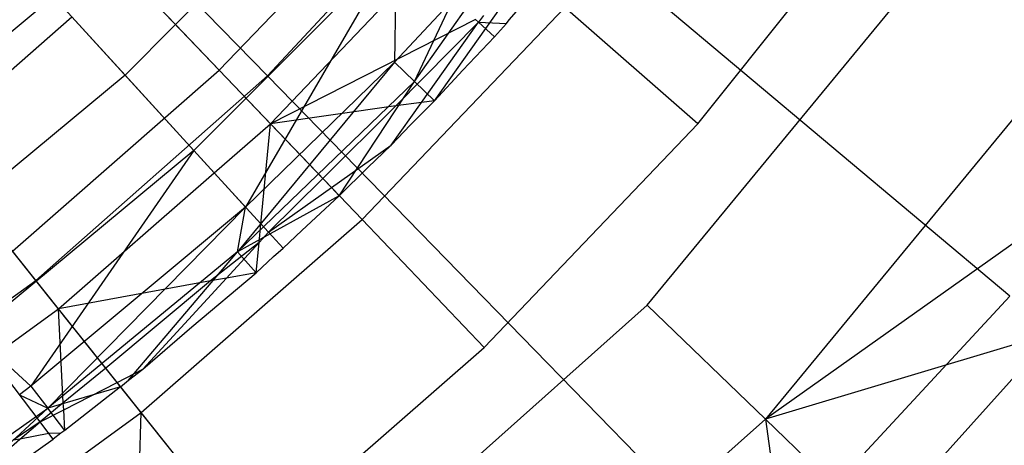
# Model space of a CAD drawing. Extents: x 0.1 to 25.1, y -5.4 to 12.3.
# Tile 34 of 107: x 13.869 to 14.508, y -1.102 to -0.825. Entities that reach past the tile are written whole.
import ezdxf

# ---------------------------------------------------------------- set-up
doc = ezdxf.new("R2010")
doc.units = 0
doc.header["$LTSCALE"] = 2.54
doc.layers.get('0').update_dxf_attribs({"color": 13, "linetype": 'CONTINUOUS'})

# ---------------------------------------------------------------- blocks, each defined once
blk = doc.blocks.new('GRUPUJ_1')
at = {"color": 0}
for p, q in [((13.90464, 4.55803, 18.47771), (13.58201, 4.8888, 18.62143)), ((13.90464, 4.55803, 18.47771), (13.58201, 4.8888, 18.62143)), ((13.75427, 4.42533, 18.47771), (13.46618, 4.78658, 18.62143)), ((13.75427, 4.42533, 18.47771), (13.46618, 4.78658, 18.62143)), ((13.90464, 4.55803, 18.47771), (14.04105, 4.70504, 18.47771)), ((13.90464, 4.55803, 18.47771), (14.04105, 4.70504, 18.47771)), ((14.3864, 4.41525, 18.29638), (14.04105, 4.70504, 18.47771)), ((14.3864, 4.41525, 18.29638), (14.04105, 4.70504, 18.47771)), ((13.87337, 4.56171, 6.97766), (13.9966, 4.6906, 6.97766)), ((13.87337, 4.56171, 6.97766), (13.9966, 4.6906, 6.97766)), ((13.93948, 4.68587, 7.07654), (13.84492, 4.59146, 7.07665)), ((13.93948, 4.68587, 7.07654), (13.84492, 4.59146, 7.07665)), ((14.00005, 4.55448, 7.24224), (14.09219, 4.68506, 7.25948)), ((14.00005, 4.55448, 7.24224), (14.09219, 4.68506, 7.25948)), ((14.18392, 4.52694, 7.225), (14.30902, 4.68381, 7.225)), ((14.18392, 4.52694, 7.225), (14.30902, 4.68381, 7.225)), ((14.15092, 4.40928, 7.325), (14.37411, 4.67992, 7.325)), ((14.15092, 4.40928, 7.325), (14.37411, 4.67992, 7.325)), ((13.87337, 4.56171, 6.97766), (13.76896, 4.67091, 6.85262)), ((13.87337, 4.56171, 6.97766), (13.76896, 4.67091, 6.85262)), ((14.0131, 4.54193, 7.225), (14.10616, 4.67355, 7.24224)), ((14.0131, 4.54193, 7.225), (14.10616, 4.67355, 7.24224)), ((13.98837, 4.6413, 7.20851), (13.85683, 4.50976, 7.20851)), ((13.98837, 4.6413, 7.20851), (13.85683, 4.50976, 7.20851)), ((13.98837, 4.6413, 7.20851), (13.89037, 4.47297, 7.25948)), ((13.98837, 4.6413, 7.20851), (13.89037, 4.47297, 7.25948)), ((13.98837, 4.6413, 7.20851), (13.98701, 4.56703, 7.25948)), ((13.98837, 4.6413, 7.20851), (13.98701, 4.56703, 7.25948)), ((13.84492, 4.59146, 7.07665), (13.81184, 4.62606, 7.03264)), ((13.84492, 4.59146, 7.07665), (13.81184, 4.62606, 7.03264)), ((13.90656, 4.52699, 7.15925), (14.00293, 4.62802, 7.15942)), ((13.90656, 4.52699, 7.15925), (14.00293, 4.62802, 7.15942)), ((14.4613, 4.61859, 7.3365), (14.22773, 4.33536, 7.3365)), ((14.4613, 4.61859, 7.3365), (14.22773, 4.33536, 7.3365)), ((13.76586, 4.60955, 7.08212), (13.63234, 4.49868, 7.08212)), ((13.76586, 4.60955, 7.08212), (13.63234, 4.49868, 7.08212)), ((13.85683, 4.50976, 7.20851), (13.76586, 4.60955, 7.08212)), ((13.85683, 4.50976, 7.20851), (13.76586, 4.60955, 7.08212)), ((14.02516, 4.60777, 7.25948), (13.98701, 4.56703, 7.25948)), ((14.02516, 4.60777, 7.25948), (13.98701, 4.56703, 7.25948)), ((14.00005, 4.55448, 7.24224), (14.02516, 4.60777, 7.25948)), ((14.00005, 4.55448, 7.24224), (14.02516, 4.60777, 7.25948)), ((13.96597, 4.46486, 7.10368), (14.09751, 4.60244, 7.10368)), ((13.96597, 4.46486, 7.10368), (14.09751, 4.60244, 7.10368)), ((14.18392, 4.52694, 7.225), (14.09751, 4.60244, 7.10368)), ((14.18392, 4.52694, 7.225), (14.09751, 4.60244, 7.10368)), ((13.68357, 4.51399, 7.03264), (13.77777, 4.59649, 7.03282)), ((13.68357, 4.51399, 7.03264), (13.77777, 4.59649, 7.03282)), ((13.81226, 4.55865, 7.07654), (13.77777, 4.59649, 7.03282)), ((13.81226, 4.55865, 7.07654), (13.77777, 4.59649, 7.03282)), ((14.03961, 4.5946, 7.2087), (13.90656, 4.52699, 7.15925)), ((14.03961, 4.5946, 7.2087), (13.90656, 4.52699, 7.15925)), ((14.04151, 4.59287, 7.21031), (14.03961, 4.5946, 7.2087)), ((14.04151, 4.59287, 7.21031), (14.03961, 4.5946, 7.2087)), ((14.04479, 4.59735, 7.21071), (14.04151, 4.59287, 7.21031)), ((14.04479, 4.59735, 7.21071), (14.04151, 4.59287, 7.21031)), ((14.05977, 4.59203, 7.225), (14.06143, 4.59452, 7.22488)), ((14.05977, 4.59203, 7.225), (14.06143, 4.59452, 7.22488)), ((14.05977, 4.59203, 7.225), (14.06143, 4.59452, 7.22488)), ((14.05977, 4.59203, 7.225), (14.06143, 4.59452, 7.22488)), ((14.06143, 4.59452, 7.22488), (14.06631, 4.59996, 7.225)), ((14.06143, 4.59452, 7.22488), (14.06631, 4.59996, 7.225)), ((14.06143, 4.59452, 7.22488), (14.06631, 4.59996, 7.225)), ((14.06143, 4.59452, 7.22488), (14.06631, 4.59996, 7.225)), ((13.84492, 4.59146, 7.07665), (13.81226, 4.55865, 7.07654)), ((13.84492, 4.59146, 7.07665), (13.81226, 4.55865, 7.07654)), ((13.90656, 4.52699, 7.15925), (13.84492, 4.59146, 7.07665)), ((13.90656, 4.52699, 7.15925), (13.84492, 4.59146, 7.07665)), ((14.04151, 4.59287, 7.21031), (13.98785, 4.53869, 7.20995)), ((14.04151, 4.59287, 7.21031), (13.98785, 4.53869, 7.20995)), ((14.00459, 4.54079, 7.21984), (14.04151, 4.59287, 7.21031)), ((14.00459, 4.54079, 7.21984), (14.04151, 4.59287, 7.21031)), ((14.05192, 4.58338, 7.225), (14.04151, 4.59287, 7.21031)), ((14.04151, 4.59287, 7.21031), (14.05977, 4.59203, 7.225)), ((14.04151, 4.59287, 7.21031), (14.05977, 4.59203, 7.225)), ((14.05192, 4.58338, 7.225), (14.04151, 4.59287, 7.21031)), ((14.05192, 4.58338, 7.225), (14.05977, 4.59203, 7.225)), ((14.05192, 4.58338, 7.225), (14.05977, 4.59203, 7.225)), ((14.05192, 4.58338, 7.225), (14.05977, 4.59203, 7.225)), ((14.05192, 4.58338, 7.225), (14.05977, 4.59203, 7.225)), ((14.03136, 4.56184, 7.225), (14.05192, 4.58338, 7.225)), ((14.03136, 4.56184, 7.225), (14.05192, 4.58338, 7.225)), ((14.03136, 4.56184, 7.225), (14.05192, 4.58338, 7.225)), ((14.03136, 4.56184, 7.225), (14.05192, 4.58338, 7.225)), ((13.98701, 4.56703, 7.25948), (13.88514, 4.44389, 7.24224)), ((13.98701, 4.56703, 7.25948), (13.88514, 4.44389, 7.24224)), ((13.98701, 4.56703, 7.25948), (13.89037, 4.47297, 7.25948)), ((13.98701, 4.56703, 7.25948), (13.89037, 4.47297, 7.25948)), ((13.98701, 4.56703, 7.25948), (14.00005, 4.55448, 7.24224)), ((13.98701, 4.56703, 7.25948), (14.00005, 4.55448, 7.24224)), ((13.81226, 4.55865, 7.07654), (13.71336, 4.47663, 7.07663)), ((13.81226, 4.55865, 7.07654), (13.71336, 4.47663, 7.07663)), ((13.73908, 4.44438, 6.97766), (13.87337, 4.56171, 6.97766)), ((13.73908, 4.44438, 6.97766), (13.87337, 4.56171, 6.97766)), ((13.75427, 4.42533, 18.47771), (13.90464, 4.55803, 18.47771)), ((13.75427, 4.42533, 18.47771), (13.90464, 4.55803, 18.47771)), ((13.87005, 4.49526, 7.15939), (13.81226, 4.55865, 7.07654)), ((13.87005, 4.49526, 7.15939), (13.81226, 4.55865, 7.07654)), ((13.96597, 4.46486, 7.10368), (13.87337, 4.56171, 6.97766)), ((13.96597, 4.46486, 7.10368), (13.87337, 4.56171, 6.97766)), ((14.21943, 4.23529, 18.29638), (13.90464, 4.55803, 18.47771)), ((14.21943, 4.23529, 18.29638), (13.90464, 4.55803, 18.47771)), ((14.0131, 4.54193, 7.225), (14.03136, 4.56184, 7.225)), ((14.0131, 4.54193, 7.225), (14.03136, 4.56184, 7.225)), ((14.0131, 4.54193, 7.225), (14.03136, 4.56184, 7.225)), ((14.0131, 4.54193, 7.225), (14.03136, 4.56184, 7.225)), ((14.54449, 4.56008, 7.37045), (14.22773, 4.33536, 7.3365)), ((14.54449, 4.56008, 7.37045), (14.22773, 4.33536, 7.3365)), ((13.88514, 4.44389, 7.24224), (14.00005, 4.55448, 7.24224)), ((13.88514, 4.44389, 7.24224), (14.00005, 4.55448, 7.24224)), ((13.95123, 4.48027, 7.225), (14.00005, 4.55448, 7.24224)), ((13.95123, 4.48027, 7.225), (14.00005, 4.55448, 7.24224)), ((14.0131, 4.54193, 7.225), (14.00005, 4.55448, 7.24224)), ((14.0131, 4.54193, 7.225), (14.00005, 4.55448, 7.24224)), ((13.98785, 4.53869, 7.20995), (13.90656, 4.52699, 7.15925)), ((13.98785, 4.53869, 7.20995), (13.90656, 4.52699, 7.15925)), ((13.98785, 4.53869, 7.20995), (13.94055, 4.49143, 7.20997)), ((13.98785, 4.53869, 7.20995), (13.94055, 4.49143, 7.20997)), ((13.98785, 4.53869, 7.20995), (13.94055, 4.49143, 7.20997)), ((13.98492, 4.51321, 7.225), (14.00459, 4.54079, 7.21984)), ((13.98492, 4.51321, 7.225), (14.00459, 4.54079, 7.21984)), ((14.00459, 4.54079, 7.21984), (13.98785, 4.53869, 7.20995)), ((14.00459, 4.54079, 7.21984), (13.98785, 4.53869, 7.20995)), ((14.00459, 4.54079, 7.21984), (13.98785, 4.53869, 7.20995)), ((13.99753, 4.52641, 7.225), (14.0131, 4.54193, 7.225)), ((13.99753, 4.52641, 7.225), (14.0131, 4.54193, 7.225)), ((13.99753, 4.52641, 7.225), (14.0131, 4.54193, 7.225)), ((14.0131, 4.54193, 7.225), (14.00459, 4.54079, 7.21984)), ((14.0131, 4.54193, 7.225), (14.00459, 4.54079, 7.21984)), ((14.0131, 4.54193, 7.225), (14.00459, 4.54079, 7.21984)), ((13.87005, 4.49526, 7.15939), (13.90656, 4.52699, 7.15925)), ((13.87005, 4.49526, 7.15939), (13.90656, 4.52699, 7.15925)), ((13.90031, 4.46207, 7.20332), (13.90656, 4.52699, 7.15925)), ((13.90031, 4.46207, 7.20332), (13.90656, 4.52699, 7.15925)), ((13.94055, 4.49143, 7.20997), (13.90656, 4.52699, 7.15925)), ((13.94055, 4.49143, 7.20997), (13.90656, 4.52699, 7.15925)), ((13.98492, 4.51321, 7.225), (13.99753, 4.52641, 7.225)), ((13.98492, 4.51321, 7.225), (13.99753, 4.52641, 7.225)), ((13.98492, 4.51321, 7.225), (13.99753, 4.52641, 7.225)), ((14.04526, 4.38192, 7.225), (14.18392, 4.52694, 7.225)), ((14.04526, 4.38192, 7.225), (14.18392, 4.52694, 7.225)), ((13.94617, 4.48556, 7.21774), (13.98492, 4.51321, 7.225)), ((13.94617, 4.48556, 7.21774), (13.98492, 4.51321, 7.225)), ((13.9697, 4.49868, 7.225), (13.98492, 4.51321, 7.225)), ((13.9697, 4.49868, 7.225), (13.98492, 4.51321, 7.225)), ((13.9697, 4.49868, 7.225), (13.98492, 4.51321, 7.225)), ((13.85683, 4.50976, 7.20851), (13.71371, 4.39092, 7.20851)), ((13.85683, 4.50976, 7.20851), (13.71371, 4.39092, 7.20851)), ((13.85683, 4.50976, 7.20851), (13.75112, 4.35682, 7.25948)), ((13.85683, 4.50976, 7.20851), (13.75112, 4.35682, 7.25948)), ((13.85683, 4.50976, 7.20851), (13.89037, 4.47297, 7.25948)), ((13.85683, 4.50976, 7.20851), (13.89037, 4.47297, 7.25948)), ((13.95123, 4.48027, 7.225), (13.9697, 4.49868, 7.225)), ((13.95123, 4.48027, 7.225), (13.9697, 4.49868, 7.225)), ((13.95123, 4.48027, 7.225), (13.9697, 4.49868, 7.225)), ((13.76902, 4.40683, 7.15925), (13.87005, 4.49526, 7.15939)), ((13.76902, 4.40683, 7.15925), (13.87005, 4.49526, 7.15939)), ((13.90031, 4.46207, 7.20332), (13.87005, 4.49526, 7.15939)), ((13.90031, 4.46207, 7.20332), (13.87005, 4.49526, 7.15939)), ((13.90031, 4.46207, 7.20332), (13.87005, 4.49526, 7.15939)), ((13.90031, 4.46207, 7.20332), (13.87005, 4.49526, 7.15939)), ((13.94055, 4.49143, 7.20997), (13.90527, 4.45663, 7.21031)), ((13.94055, 4.49143, 7.20997), (13.90527, 4.45663, 7.21031)), ((13.90527, 4.45663, 7.21031), (13.94617, 4.48556, 7.21774)), ((13.90527, 4.45663, 7.21031), (13.94617, 4.48556, 7.21774)), ((13.94617, 4.48556, 7.21774), (13.94055, 4.49143, 7.20997)), ((13.94617, 4.48556, 7.21774), (13.94055, 4.49143, 7.20997)), ((13.94617, 4.48556, 7.21774), (13.94055, 4.49143, 7.20997)), ((13.95123, 4.48027, 7.225), (13.94617, 4.48556, 7.21774)), ((13.95123, 4.48027, 7.225), (13.94617, 4.48556, 7.21774)), ((13.95123, 4.48027, 7.225), (13.94617, 4.48556, 7.21774)), ((13.95123, 4.48027, 7.225), (13.88514, 4.44389, 7.24224)), ((13.95123, 4.48027, 7.225), (13.88514, 4.44389, 7.24224)), ((13.92685, 4.45776, 7.225), (13.95123, 4.48027, 7.225)), ((13.92685, 4.45776, 7.225), (13.95123, 4.48027, 7.225)), ((13.92685, 4.45776, 7.225), (13.95123, 4.48027, 7.225)), ((13.92685, 4.45776, 7.225), (13.95123, 4.48027, 7.225)), ((13.76902, 4.40683, 7.15925), (13.71336, 4.47663, 7.07663)), ((13.76902, 4.40683, 7.15925), (13.71336, 4.47663, 7.07663)), ((13.89037, 4.47297, 7.25948), (13.75112, 4.35682, 7.25948)), ((13.89037, 4.47297, 7.25948), (13.75112, 4.35682, 7.25948)), ((13.7621, 4.34242, 7.24224), (13.89037, 4.47297, 7.25948)), ((13.7621, 4.34242, 7.24224), (13.89037, 4.47297, 7.25948)), ((13.88514, 4.44389, 7.24224), (13.89037, 4.47297, 7.25948)), ((13.88514, 4.44389, 7.24224), (13.89037, 4.47297, 7.25948)), ((13.82262, 4.33962, 7.10368), (13.96597, 4.46486, 7.10368)), ((13.82262, 4.33962, 7.10368), (13.96597, 4.46486, 7.10368)), ((13.89915, 4.45008, 7.21148), (13.90031, 4.46207, 7.20332)), ((13.89915, 4.45008, 7.21148), (13.90031, 4.46207, 7.20332)), ((13.89915, 4.45008, 7.21148), (13.90031, 4.46207, 7.20332)), ((13.89915, 4.45008, 7.21148), (13.90031, 4.46207, 7.20332)), ((13.90527, 4.45663, 7.21031), (13.90031, 4.46207, 7.20332)), ((13.90527, 4.45663, 7.21031), (13.90031, 4.46207, 7.20332)), ((14.04526, 4.38192, 7.225), (13.96597, 4.46486, 7.10368)), ((14.04526, 4.38192, 7.225), (13.96597, 4.46486, 7.10368)), ((13.90527, 4.45663, 7.21031), (13.89915, 4.45008, 7.21148)), ((13.90527, 4.45663, 7.21031), (13.89915, 4.45008, 7.21148)), ((13.91476, 4.44622, 7.225), (13.90527, 4.45663, 7.21031)), ((13.91476, 4.44622, 7.225), (13.90527, 4.45663, 7.21031)), ((13.91476, 4.44622, 7.225), (13.92685, 4.45776, 7.225)), ((13.91476, 4.44622, 7.225), (13.92685, 4.45776, 7.225)), ((13.91476, 4.44622, 7.225), (13.92685, 4.45776, 7.225)), ((13.91476, 4.44622, 7.225), (13.92685, 4.45776, 7.225)), ((13.89915, 4.45008, 7.21148), (13.86765, 4.42513, 7.21011)), ((13.89915, 4.45008, 7.21148), (13.86765, 4.42513, 7.21011)), ((13.89915, 4.45008, 7.21148), (13.86765, 4.42513, 7.21011)), ((13.87797, 4.42688, 7.21519), (13.89915, 4.45008, 7.21148)), ((13.87797, 4.42688, 7.21519), (13.89915, 4.45008, 7.21148)), ((13.89718, 4.43037, 7.225), (13.89915, 4.45008, 7.21148)), ((13.89718, 4.43037, 7.225), (13.89915, 4.45008, 7.21148)), ((13.89718, 4.43037, 7.225), (13.89915, 4.45008, 7.21148)), ((13.82262, 4.33962, 7.10368), (13.73908, 4.44438, 6.97766)), ((13.82262, 4.33962, 7.10368), (13.73908, 4.44438, 6.97766)), ((13.88514, 4.44389, 7.24224), (13.7621, 4.34242, 7.24224)), ((13.88514, 4.44389, 7.24224), (13.7621, 4.34242, 7.24224)), ((13.81446, 4.36061, 7.225), (13.88514, 4.44389, 7.24224)), ((13.81446, 4.36061, 7.225), (13.88514, 4.44389, 7.24224)), ((13.89718, 4.43037, 7.225), (13.88514, 4.44389, 7.24224)), ((13.89718, 4.43037, 7.225), (13.88514, 4.44389, 7.24224)), ((13.89718, 4.43037, 7.225), (13.90863, 4.44095, 7.225)), ((13.89718, 4.43037, 7.225), (13.90863, 4.44095, 7.225)), ((13.89718, 4.43037, 7.225), (13.90863, 4.44095, 7.225)), ((13.89718, 4.43037, 7.225), (13.90863, 4.44095, 7.225)), ((13.90863, 4.44095, 7.225), (13.91476, 4.44622, 7.225)), ((13.90863, 4.44095, 7.225), (13.91476, 4.44622, 7.225)), ((13.90863, 4.44095, 7.225), (13.91476, 4.44622, 7.225)), ((13.90863, 4.44095, 7.225), (13.91476, 4.44622, 7.225)), ((13.85561, 4.39531, 7.225), (13.89718, 4.43037, 7.225)), ((13.85561, 4.39531, 7.225), (13.89718, 4.43037, 7.225)), ((13.85561, 4.39531, 7.225), (13.89718, 4.43037, 7.225)), ((13.89718, 4.43037, 7.225), (13.87797, 4.42688, 7.21519)), ((13.89718, 4.43037, 7.225), (13.87797, 4.42688, 7.21519)), ((13.59144, 4.30826, 18.47771), (13.75427, 4.42533, 18.47771)), ((13.59144, 4.30826, 18.47771), (13.75427, 4.42533, 18.47771)), ((14.03536, 4.07286, 18.29638), (13.75427, 4.42533, 18.47771)), ((14.03536, 4.07286, 18.29638), (13.75427, 4.42533, 18.47771)), ((13.86765, 4.42513, 7.21011), (13.76902, 4.40683, 7.15925)), ((13.86765, 4.42513, 7.21011), (13.76902, 4.40683, 7.15925)), ((13.86765, 4.42513, 7.21011), (13.79964, 4.36843, 7.20995)), ((13.86765, 4.42513, 7.21011), (13.79964, 4.36843, 7.20995)), ((13.86765, 4.42513, 7.21011), (13.79964, 4.36843, 7.20995)), ((13.82363, 4.36779, 7.225), (13.87797, 4.42688, 7.21519)), ((13.82363, 4.36779, 7.225), (13.87797, 4.42688, 7.21519)), ((13.87797, 4.42688, 7.21519), (13.86765, 4.42513, 7.21011)), ((13.87797, 4.42688, 7.21519), (13.86765, 4.42513, 7.21011)), ((14.21943, 4.23529, 18.29638), (14.3864, 4.41525, 18.29638)), ((14.21943, 4.23529, 18.29638), (14.3864, 4.41525, 18.29638)), ((13.88904, 4.17589, 7.325), (14.15092, 4.40928, 7.325)), ((13.88904, 4.17589, 7.325), (14.15092, 4.40928, 7.325)), ((14.22773, 4.33536, 7.3365), (14.15092, 4.40928, 7.325)), ((14.22773, 4.33536, 7.3365), (14.15092, 4.40928, 7.325)), ((13.72548, 4.37533, 7.15936), (13.76902, 4.40683, 7.15925)), ((13.72548, 4.37533, 7.15936), (13.76902, 4.40683, 7.15925)), ((13.79964, 4.36843, 7.20995), (13.76902, 4.40683, 7.15925)), ((13.7721, 4.34592, 7.21022), (13.76902, 4.40683, 7.15925)), ((13.7721, 4.34592, 7.21022), (13.76902, 4.40683, 7.15925)), ((13.79964, 4.36843, 7.20995), (13.76902, 4.40683, 7.15925)), ((13.71371, 4.39092, 7.20851), (13.75112, 4.35682, 7.25948)), ((13.71371, 4.39092, 7.20851), (13.75112, 4.35682, 7.25948)), ((13.82363, 4.36779, 7.225), (13.85561, 4.39531, 7.225)), ((13.82363, 4.36779, 7.225), (13.85561, 4.39531, 7.225)), ((13.82363, 4.36779, 7.225), (13.85561, 4.39531, 7.225)), ((14.4148, 4.39143, 7.37045), (14.22773, 4.33536, 7.3365)), ((14.4148, 4.39143, 7.37045), (14.22773, 4.33536, 7.3365)), ((14.4148, 4.39143, 7.37045), (14.30101, 4.26484, 7.37045)), ((14.4148, 4.39143, 7.37045), (14.30101, 4.26484, 7.37045)), ((13.89417, 4.24991, 7.225), (14.04526, 4.38192, 7.225)), ((13.89417, 4.24991, 7.225), (14.04526, 4.38192, 7.225)), ((13.75704, 4.33354, 7.21031), (13.72548, 4.37533, 7.15936)), ((13.75704, 4.33354, 7.21031), (13.72548, 4.37533, 7.15936)), ((13.79964, 4.36843, 7.20995), (13.7721, 4.34592, 7.21022)), ((13.79964, 4.36843, 7.20995), (13.7721, 4.34592, 7.21022)), ((13.79964, 4.36843, 7.20995), (13.7721, 4.34592, 7.21022)), ((13.79964, 4.36843, 7.20995), (13.7721, 4.34592, 7.21022)), ((13.80701, 4.3592, 7.22129), (13.79964, 4.36843, 7.20995)), ((13.80701, 4.3592, 7.22129), (13.79964, 4.36843, 7.20995)), ((13.80701, 4.3592, 7.22129), (13.79964, 4.36843, 7.20995)), ((13.80701, 4.3592, 7.22129), (13.82363, 4.36779, 7.225)), ((13.80701, 4.3592, 7.22129), (13.82363, 4.36779, 7.225)), ((13.80701, 4.3592, 7.22129), (13.82363, 4.36779, 7.225)), ((13.81446, 4.36061, 7.225), (13.82363, 4.36779, 7.225)), ((13.81446, 4.36061, 7.225), (13.82363, 4.36779, 7.225)), ((13.81446, 4.36061, 7.225), (13.82363, 4.36779, 7.225)), ((13.81446, 4.36061, 7.225), (13.82363, 4.36779, 7.225)), ((13.7724, 4.34147, 7.21373), (13.80701, 4.3592, 7.22129)), ((13.7724, 4.34147, 7.21373), (13.80701, 4.3592, 7.22129)), ((13.7724, 4.34147, 7.21373), (13.80701, 4.3592, 7.22129)), ((13.7724, 4.34147, 7.21373), (13.80701, 4.3592, 7.22129)), ((13.80933, 4.35629, 7.225), (13.80701, 4.3592, 7.22129)), ((13.80933, 4.35629, 7.225), (13.80701, 4.3592, 7.22129)), ((13.80933, 4.35629, 7.225), (13.81446, 4.36061, 7.225)), ((13.80933, 4.35629, 7.225), (13.81446, 4.36061, 7.225)), ((13.80933, 4.35629, 7.225), (13.81446, 4.36061, 7.225)), ((13.80933, 4.35629, 7.225), (13.81446, 4.36061, 7.225)), ((13.75112, 4.35682, 7.25948), (13.74371, 4.35119, 7.25948)), ((13.75112, 4.35682, 7.25948), (13.74371, 4.35119, 7.25948)), ((13.74371, 4.35119, 7.25948), (13.7621, 4.34242, 7.24224)), ((13.74371, 4.35119, 7.25948), (13.7621, 4.34242, 7.24224)), ((13.75112, 4.35682, 7.25948), (13.7621, 4.34242, 7.24224)), ((13.75112, 4.35682, 7.25948), (13.7621, 4.34242, 7.24224)), ((13.80933, 4.35629, 7.225), (13.7621, 4.34242, 7.24224)), ((13.80933, 4.35629, 7.225), (13.7621, 4.34242, 7.24224)), ((13.80933, 4.35629, 7.225), (13.77307, 4.32802, 7.225)), ((13.80933, 4.35629, 7.225), (13.77307, 4.32802, 7.225)), ((13.80933, 4.35629, 7.225), (13.77307, 4.32802, 7.225)), ((13.80933, 4.35629, 7.225), (13.77307, 4.32802, 7.225)), ((13.7721, 4.34592, 7.21022), (13.75704, 4.33354, 7.21031)), ((13.7721, 4.34592, 7.21022), (13.75704, 4.33354, 7.21031)), ((13.7724, 4.34147, 7.21373), (13.7721, 4.34592, 7.21022)), ((13.7724, 4.34147, 7.21373), (13.7721, 4.34592, 7.21022)), ((13.63165, 4.25066, 7.24224), (13.7621, 4.34242, 7.24224)), ((13.63165, 4.25066, 7.24224), (13.7621, 4.34242, 7.24224)), ((13.7621, 4.34242, 7.24224), (13.65688, 4.24553, 7.225)), ((13.7621, 4.34242, 7.24224), (13.65688, 4.24553, 7.225)), ((13.66863, 4.22774, 7.10368), (13.82262, 4.33962, 7.10368)), ((13.66863, 4.22774, 7.10368), (13.82262, 4.33962, 7.10368)), ((13.75704, 4.33354, 7.21031), (13.7724, 4.34147, 7.21373)), ((13.75704, 4.33354, 7.21031), (13.7724, 4.34147, 7.21373)), ((13.77307, 4.32802, 7.225), (13.7621, 4.34242, 7.24224)), ((13.77307, 4.32802, 7.225), (13.7621, 4.34242, 7.24224)), ((13.77307, 4.32802, 7.225), (13.7724, 4.34147, 7.21373)), ((13.77307, 4.32802, 7.225), (13.7724, 4.34147, 7.21373)), ((13.77307, 4.32802, 7.225), (13.7724, 4.34147, 7.21373)), ((13.77307, 4.32802, 7.225), (13.7724, 4.34147, 7.21373)), ((13.81805, 4.19183, 7.225), (13.82262, 4.33962, 7.10368)), ((13.81805, 4.19183, 7.225), (13.82262, 4.33962, 7.10368)), ((13.89417, 4.24991, 7.225), (13.82262, 4.33962, 7.10368)), ((13.89417, 4.24991, 7.225), (13.82262, 4.33962, 7.10368)), ((13.75704, 4.33354, 7.21031), (13.73954, 4.32164, 7.21038)), ((13.75704, 4.33354, 7.21031), (13.73954, 4.32164, 7.21038)), ((13.74394, 4.32242, 7.21222), (13.75704, 4.33354, 7.21031)), ((13.74394, 4.32242, 7.21222), (13.75704, 4.33354, 7.21031)), ((13.76276, 4.32598, 7.2204), (13.75704, 4.33354, 7.21031)), ((13.76276, 4.32598, 7.2204), (13.75704, 4.33354, 7.21031)), ((14.22773, 4.33536, 7.3365), (13.95366, 4.09111, 7.3365)), ((14.22773, 4.33536, 7.3365), (13.95366, 4.09111, 7.3365)), ((14.22773, 4.33536, 7.3365), (14.30101, 4.26484, 7.37045)), ((14.22773, 4.33536, 7.3365), (14.2453, 4.20876, 7.37045)), ((14.22773, 4.33536, 7.3365), (14.30101, 4.26484, 7.37045)), ((14.22773, 4.33536, 7.3365), (14.2453, 4.20876, 7.37045)), ((13.76276, 4.32598, 7.2204), (13.74394, 4.32242, 7.21222)), ((13.76276, 4.32598, 7.2204), (13.74394, 4.32242, 7.21222)), ((13.76276, 4.32598, 7.2204), (13.74394, 4.32242, 7.21222)), ((13.76276, 4.32598, 7.2204), (13.74394, 4.32242, 7.21222)), ((13.77055, 4.32623, 7.225), (13.76276, 4.32598, 7.2204)), ((13.77055, 4.32623, 7.225), (13.76276, 4.32598, 7.2204)), ((13.77055, 4.32623, 7.225), (13.76276, 4.32598, 7.2204)), ((13.77055, 4.32623, 7.225), (13.76276, 4.32598, 7.2204)), ((13.76553, 4.3223, 7.225), (13.76276, 4.32598, 7.2204)), ((13.76553, 4.3223, 7.225), (13.76276, 4.32598, 7.2204)), ((13.77055, 4.32623, 7.225), (13.76553, 4.3223, 7.225)), ((13.77055, 4.32623, 7.225), (13.76553, 4.3223, 7.225)), ((13.77055, 4.32623, 7.225), (13.76553, 4.3223, 7.225)), ((13.77055, 4.32623, 7.225), (13.76553, 4.3223, 7.225)), ((13.77307, 4.32802, 7.225), (13.77055, 4.32623, 7.225)), ((13.77307, 4.32802, 7.225), (13.77055, 4.32623, 7.225)), ((13.77307, 4.32802, 7.225), (13.77055, 4.32623, 7.225)), ((13.77307, 4.32802, 7.225), (13.77055, 4.32623, 7.225)), ((13.65688, 4.24553, 7.225), (13.74394, 4.32242, 7.21222)), ((13.65688, 4.24553, 7.225), (13.74394, 4.32242, 7.21222)), ((13.65688, 4.24553, 7.225), (13.74394, 4.32242, 7.21222)), ((13.65688, 4.24553, 7.225), (13.74394, 4.32242, 7.21222)), ((13.71052, 4.28361, 7.225), (13.76553, 4.3223, 7.225)), ((13.71052, 4.28361, 7.225), (13.76553, 4.3223, 7.225)), ((13.71052, 4.28361, 7.225), (13.76553, 4.3223, 7.225)), ((13.71052, 4.28361, 7.225), (13.76553, 4.3223, 7.225)), ((13.74394, 4.32242, 7.21222), (13.73954, 4.32164, 7.21038)), ((13.74394, 4.32242, 7.21222), (13.73954, 4.32164, 7.21038))]:
    blk.add_line(p, q, dxfattribs=at)

msp = doc.modelspace()

# ---------------------------------------------------------------- block references
at = {"color": 0}
msp.add_blockref('GRUPUJ_1', (0.125, -5.41988, 0.188), dxfattribs=at)

doc.saveas('drawing.dxf')
